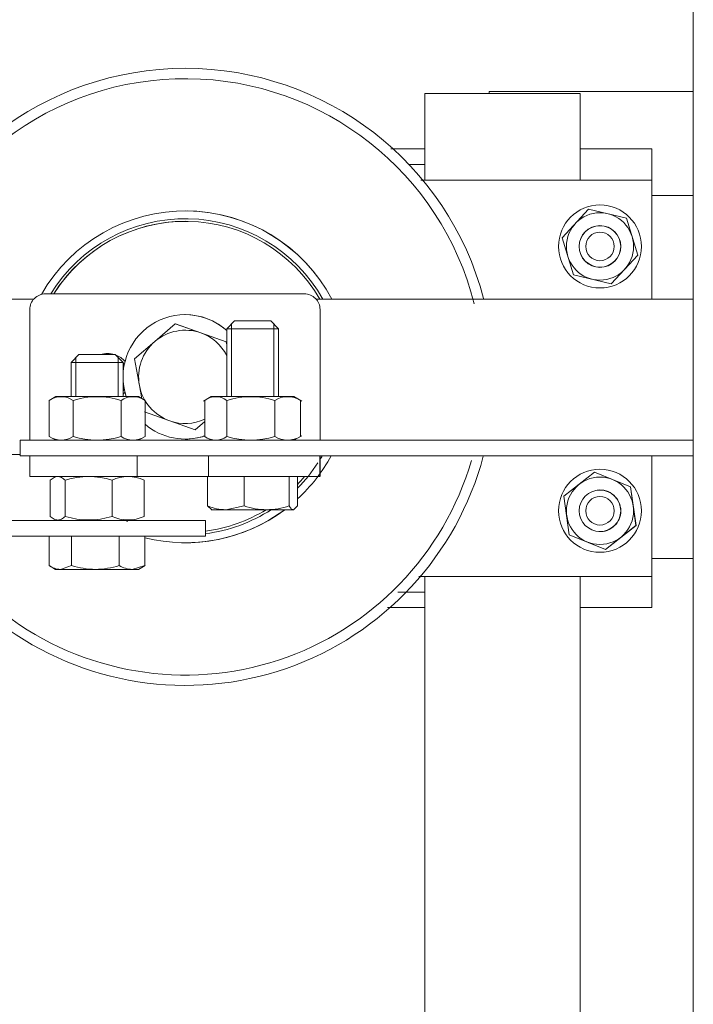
# Model space of a CAD drawing. Header units: millimetres. Extents: x -2674 to -2203, y -551 to -52.
# Tile 43 of 138: x -2395.84 to -2394.54, y -116.08 to -114.18. Entities that reach past the tile are written whole.
import ezdxf

# ---------------------------------------------------------------- set-up
doc = ezdxf.new("R2010")
doc.units = ezdxf.units.MM
doc.layers.add('layer 1', color=7, linetype='Continuous')

msp = doc.modelspace()

# ---------------------------------------------------------------- linework, layer by layer
at = {"layer": 'layer 1', "lineweight": 9}
for points in [[(-2394.5372, -107.719), (-2394.5372, -107.719), (-2394.5372, -120.2258), (-2394.5372, -120.2258)], [(-2395.0552, -114.4895), (-2395.0552, -114.4895), (-2395.0552, -114.3224), (-2395.0552, -114.3224)], [(-2395.0552, -114.3224), (-2395.0552, -114.3224), (-2395.0252, -114.3224), (-2395.0252, -114.3224)], [(-2394.7852, -114.3224), (-2394.7852, -114.3224), (-2395.0252, -114.3224), (-2395.0252, -114.3224)], [(-2394.9308, -114.3224), (-2394.9308, -114.3224), (-2394.9308, -114.319), (-2394.9308, -114.319)], [(-2394.9308, -114.319), (-2394.9308, -114.319), (-2394.8808, -114.319), (-2394.8808, -114.319)], [(-2394.8808, -114.319), (-2394.8808, -114.319), (-2394.5372, -114.319), (-2394.5372, -114.319)], [(-2394.7852, -114.3224), (-2394.7852, -114.3224), (-2394.7552, -114.3224), (-2394.7552, -114.3224)], [(-2394.7552, -114.3224), (-2394.7552, -114.3224), (-2394.7552, -114.3224), (-2394.7552, -114.3224)], [(-2394.7552, -114.4895), (-2394.7552, -114.4895), (-2394.7552, -114.3224), (-2394.7552, -114.3224)], [(-2395.1209, -114.4295), (-2395.1209, -114.4295), (-2395.0552, -114.4295), (-2395.0552, -114.4295)], [(-2394.7552, -114.4295), (-2394.7552, -114.4295), (-2394.6173, -114.4295), (-2394.6173, -114.4295)], [(-2394.6173, -114.4295), (-2394.6173, -114.4295), (-2394.6173, -114.4595), (-2394.6173, -114.4595)], [(-2394.6173, -114.4295), (-2394.6173, -114.4295), (-2394.6173, -114.4295), (-2394.6173, -114.4295)], [(-2395.086, -114.4595), (-2395.086, -114.4595), (-2395.0552, -114.4595), (-2395.0552, -114.4595)], [(-2394.6173, -114.4595), (-2394.6173, -114.4595), (-2394.6173, -114.4595), (-2394.6173, -114.4595)], [(-2394.6173, -114.4895), (-2394.6173, -114.4895), (-2395.063, -114.4895), (-2395.063, -114.4895)], [(-2394.6173, -114.719), (-2394.6173, -114.719), (-2394.6173, -114.4895), (-2394.6173, -114.4895)], [(-2394.6173, -114.4895), (-2394.6173, -114.4895), (-2394.6173, -114.4895), (-2394.6173, -114.4895)], [(-2394.6173, -114.719), (-2394.6173, -114.719), (-2394.6173, -114.4895), (-2394.6173, -114.4895)], [(-2394.6173, -114.719), (-2394.6173, -114.719), (-2394.6173, -114.4895), (-2394.6173, -114.4895)], [(-2394.6173, -114.719), (-2394.6173, -114.719), (-2394.6173, -114.4895), (-2394.6173, -114.4895)], [(-2394.6173, -114.519), (-2394.6173, -114.519), (-2394.5372, -114.519), (-2394.5372, -114.519)], [(-2395.2348, -114.719), (-2395.2904, -114.6144), (-2395.3991, -114.549), (-2395.5175, -114.549)], [(-2395.5175, -114.549), (-2395.5175, -114.549), (-2395.5175, -114.549), (-2395.5175, -114.549)], [(-2394.7392, -114.5458), (-2394.7392, -114.5458), (-2394.7905, -114.6006), (-2394.7905, -114.6006)], [(-2394.7392, -114.5458), (-2394.7392, -114.5458), (-2394.7392, -114.5458), (-2394.7392, -114.5458)], [(-2394.6661, -114.5627), (-2394.6661, -114.5627), (-2394.7392, -114.5458), (-2394.7392, -114.5458)], [(-2394.6661, -114.5627), (-2394.6661, -114.5627), (-2394.7392, -114.5458), (-2394.7392, -114.5458)], [(-2395.5175, -114.569), (-2395.6205, -114.569), (-2395.7163, -114.6219), (-2395.7713, -114.709)], [(-2395.5175, -114.569), (-2395.5175, -114.569), (-2395.5175, -114.569), (-2395.5175, -114.569)], [(-2394.6661, -114.5627), (-2394.6661, -114.5627), (-2394.6661, -114.5627), (-2394.6661, -114.5627)], [(-2394.6442, -114.6344), (-2394.6442, -114.6344), (-2394.6661, -114.5627), (-2394.6661, -114.5627)], [(-2394.6442, -114.6344), (-2394.6442, -114.6344), (-2394.6661, -114.5627), (-2394.6661, -114.5627)], [(-2394.7905, -114.6006), (-2394.7905, -114.6006), (-2394.7685, -114.6724), (-2394.7685, -114.6724)], [(-2394.6954, -114.6893), (-2394.6954, -114.6893), (-2394.6442, -114.6344), (-2394.6442, -114.6344)], [(-2394.6954, -114.6893), (-2394.6954, -114.6893), (-2394.6442, -114.6344), (-2394.6442, -114.6344)], [(-2394.6442, -114.6344), (-2394.6442, -114.6344), (-2394.6442, -114.6344), (-2394.6442, -114.6344)], [(-2394.7685, -114.6724), (-2394.7685, -114.6724), (-2394.6954, -114.6893), (-2394.6954, -114.6893)], [(-2394.6954, -114.6893), (-2394.6954, -114.6893), (-2394.6954, -114.6893), (-2394.6954, -114.6893)], [(-2395.7875, -114.709), (-2395.7875, -114.709), (-2395.2875, -114.709), (-2395.2875, -114.709)], [(-2395.2875, -114.709), (-2395.2875, -114.709), (-2395.2875, -114.709), (-2395.2875, -114.709)], [(-2395.9975, -114.719), (-2395.9975, -114.719), (-2395.8099, -114.719), (-2395.8099, -114.719)], [(-2395.2652, -114.719), (-2395.2652, -114.719), (-2394.9699, -114.719), (-2394.9699, -114.719)], [(-2394.9699, -114.719), (-2394.9699, -114.719), (-2394.9605, -114.719), (-2394.9605, -114.719)], [(-2394.9605, -114.719), (-2394.9605, -114.719), (-2394.5372, -114.719), (-2394.5372, -114.719)], [(-2395.8175, -114.9912), (-2395.8175, -114.9912), (-2395.8175, -114.739), (-2395.8175, -114.739)], [(-2395.2575, -114.739), (-2395.2575, -114.739), (-2395.2575, -114.9912), (-2395.2575, -114.9912)], [(-2395.2575, -114.739), (-2395.2575, -114.739), (-2395.2575, -114.9912), (-2395.2575, -114.9912)], [(-2395.4376, -114.7795), (-2395.4596, -114.7599), (-2395.488, -114.749), (-2395.5175, -114.749)], [(-2395.5175, -114.749), (-2395.5175, -114.749), (-2395.5175, -114.749), (-2395.5175, -114.749)], [(-2395.4226, -114.7612), (-2395.4226, -114.7612), (-2395.4376, -114.7762), (-2395.4376, -114.7762)], [(-2395.3526, -114.7612), (-2395.3526, -114.7612), (-2395.4226, -114.7612), (-2395.4226, -114.7612)], [(-2395.3376, -114.7762), (-2395.3376, -114.7762), (-2395.3526, -114.7612), (-2395.3526, -114.7612)], [(-2395.5367, -114.7669), (-2395.5367, -114.7669), (-2395.5761, -114.8007), (-2395.5761, -114.8007)], [(-2395.4876, -114.7841), (-2395.518, -114.7735), (-2395.5517, -114.7798), (-2395.5761, -114.8007)], [(-2395.5367, -114.7669), (-2395.5367, -114.7669), (-2395.5366, -114.7669), (-2395.5366, -114.7669)], [(-2395.4876, -114.7841), (-2395.4876, -114.7841), (-2395.5367, -114.7669), (-2395.5367, -114.7669)], [(-2395.4386, -114.8014), (-2395.4386, -114.8014), (-2395.5366, -114.7669), (-2395.5366, -114.7669)], [(-2395.4376, -114.8277), (-2395.4481, -114.8073), (-2395.466, -114.7917), (-2395.4876, -114.7841)], [(-2395.4386, -114.8014), (-2395.4386, -114.8014), (-2395.4876, -114.7841), (-2395.4876, -114.7841)], [(-2395.4376, -114.7762), (-2395.4376, -114.7762), (-2395.3376, -114.7762), (-2395.3376, -114.7762)], [(-2395.4376, -114.7762), (-2395.4376, -114.7762), (-2395.4376, -114.9072), (-2395.4376, -114.9072)], [(-2395.4284, -114.767), (-2395.4284, -114.767), (-2395.4284, -114.9072), (-2395.4284, -114.9072)], [(-2395.3468, -114.767), (-2395.3468, -114.767), (-2395.3468, -114.9072), (-2395.3468, -114.9072)], [(-2395.3376, -114.9072), (-2395.3376, -114.9072), (-2395.3376, -114.7762), (-2395.3376, -114.7762)], [(-2395.5761, -114.8007), (-2395.5761, -114.8007), (-2395.6156, -114.8345), (-2395.6156, -114.8345)], [(-2395.5761, -114.8007), (-2395.6005, -114.8216), (-2395.6119, -114.854), (-2395.606, -114.8856)], [(-2395.4376, -114.807), (-2395.4376, -114.807), (-2395.4386, -114.8014), (-2395.4386, -114.8014)], [(-2395.4386, -114.8014), (-2395.4386, -114.8014), (-2395.4386, -114.8014), (-2395.4386, -114.8014)], [(-2395.6538, -114.8262), (-2395.6627, -114.8233), (-2395.6723, -114.8233), (-2395.6812, -114.8262)], [(-2395.7226, -114.8262), (-2395.7226, -114.8262), (-2395.7376, -114.8412), (-2395.7376, -114.8412)], [(-2395.7376, -114.8412), (-2395.7376, -114.8412), (-2395.6376, -114.8412), (-2395.6376, -114.8412)], [(-2395.7376, -114.8412), (-2395.7376, -114.8412), (-2395.7376, -114.9072), (-2395.7376, -114.9072)], [(-2395.7284, -114.832), (-2395.7284, -114.832), (-2395.7284, -114.9072), (-2395.7284, -114.9072)], [(-2395.6526, -114.8262), (-2395.6526, -114.8262), (-2395.7226, -114.8262), (-2395.7226, -114.8262)], [(-2395.6675, -114.824), (-2395.6722, -114.824), (-2395.6768, -114.8247), (-2395.6812, -114.8262)], [(-2395.6675, -114.824), (-2395.6722, -114.824), (-2395.6768, -114.8247), (-2395.6812, -114.8262)], [(-2395.6376, -114.8412), (-2395.6376, -114.8412), (-2395.6526, -114.8262), (-2395.6526, -114.8262)], [(-2395.6336, -114.8394), (-2395.6386, -114.8338), (-2395.6449, -114.8294), (-2395.6519, -114.8268)], [(-2395.6468, -114.832), (-2395.6468, -114.832), (-2395.6468, -114.9072), (-2395.6468, -114.9072)], [(-2395.6376, -114.9072), (-2395.6376, -114.9072), (-2395.6376, -114.8412), (-2395.6376, -114.8412)], [(-2395.6352, -114.8453), (-2395.6359, -114.8443), (-2395.6367, -114.8433), (-2395.6376, -114.8424)], [(-2395.6156, -114.8345), (-2395.6156, -114.8345), (-2395.606, -114.8856), (-2395.606, -114.8856)], [(-2395.6376, -114.8957), (-2395.6367, -114.8947), (-2395.6359, -114.8937), (-2395.6352, -114.8927)], [(-2395.6376, -114.9026), (-2395.6362, -114.9014), (-2395.6348, -114.9), (-2395.6336, -114.8986)], [(-2395.606, -114.8856), (-2395.6001, -114.9172), (-2395.5777, -114.9432), (-2395.5474, -114.9539)], [(-2395.606, -114.8856), (-2395.606, -114.8856), (-2395.6012, -114.9111), (-2395.6012, -114.9111)], [(-2395.7339, -114.9144), (-2395.7478, -114.905), (-2395.766, -114.905), (-2395.7799, -114.9144)], [(-2395.7675, -114.9072), (-2395.7675, -114.9072), (-2395.7799, -114.9144), (-2395.7799, -114.9144)], [(-2395.7799, -114.984), (-2395.7799, -114.984), (-2395.7799, -114.9144), (-2395.7799, -114.9144)], [(-2395.6077, -114.9072), (-2395.6077, -114.9072), (-2395.7675, -114.9072), (-2395.7675, -114.9072)], [(-2395.6415, -114.9144), (-2395.6716, -114.9049), (-2395.7039, -114.9049), (-2395.7339, -114.9144)], [(-2395.7339, -114.984), (-2395.7339, -114.984), (-2395.7339, -114.9144), (-2395.7339, -114.9144)], [(-2395.5952, -114.9144), (-2395.6092, -114.905), (-2395.6275, -114.905), (-2395.6415, -114.9144)], [(-2395.6415, -114.984), (-2395.6415, -114.984), (-2395.6415, -114.9144), (-2395.6415, -114.9144)], [(-2395.5952, -114.9144), (-2395.5952, -114.9144), (-2395.6077, -114.9072), (-2395.6077, -114.9072)], [(-2395.5952, -114.984), (-2395.5952, -114.984), (-2395.5952, -114.9144), (-2395.5952, -114.9144)], [(-2395.4675, -114.9072), (-2395.4675, -114.9072), (-2395.4825, -114.9158), (-2395.4825, -114.9158)], [(-2395.4373, -114.9144), (-2395.4499, -114.905), (-2395.4672, -114.905), (-2395.4799, -114.9144)], [(-2395.4799, -114.9144), (-2395.4799, -114.9144), (-2395.4799, -114.984), (-2395.4799, -114.984)], [(-2395.4675, -114.9072), (-2395.4675, -114.9072), (-2395.3077, -114.9072), (-2395.3077, -114.9072)], [(-2395.345, -114.9144), (-2395.375, -114.9049), (-2395.4072, -114.9049), (-2395.4373, -114.9144)], [(-2395.4373, -114.9144), (-2395.4373, -114.9144), (-2395.4373, -114.984), (-2395.4373, -114.984)], [(-2395.2953, -114.9144), (-2395.3105, -114.905), (-2395.3297, -114.905), (-2395.345, -114.9144)], [(-2395.345, -114.9144), (-2395.345, -114.9144), (-2395.345, -114.984), (-2395.345, -114.984)], [(-2395.2927, -114.9158), (-2395.2927, -114.9158), (-2395.3077, -114.9072), (-2395.3077, -114.9072)], [(-2395.2953, -114.9144), (-2395.2953, -114.9144), (-2395.2953, -114.984), (-2395.2953, -114.984)], [(-2395.5964, -114.9367), (-2395.5964, -114.9367), (-2395.5474, -114.9539), (-2395.5474, -114.9539)], [(-2395.5474, -114.9539), (-2395.5253, -114.9617), (-2395.5011, -114.9606), (-2395.4799, -114.9508)], [(-2395.5474, -114.9539), (-2395.5474, -114.9539), (-2395.4984, -114.9712), (-2395.4984, -114.9712)], [(-2395.4984, -114.9712), (-2395.4984, -114.9712), (-2395.4799, -114.9553), (-2395.4799, -114.9553)], [(-2395.4984, -114.9712), (-2395.4984, -114.9712), (-2395.4799, -114.9553), (-2395.4799, -114.9553)], [(-2395.5952, -114.9605), (-2395.5633, -114.9876), (-2395.5196, -114.9961), (-2395.4799, -114.983)], [(-2395.4984, -114.9712), (-2395.4984, -114.9712), (-2395.4984, -114.9712), (-2395.4984, -114.9712)], [(-2395.8362, -114.9912), (-2395.8362, -114.9912), (-2395.7143, -114.9912), (-2395.7143, -114.9912)], [(-2395.8362, -114.9912), (-2395.8362, -114.9912), (-2395.8362, -115.0212), (-2395.8362, -115.0212)], [(-2395.7799, -114.984), (-2395.766, -114.9934), (-2395.7478, -114.9934), (-2395.7339, -114.984)], [(-2395.7799, -114.984), (-2395.7799, -114.984), (-2395.7675, -114.9912), (-2395.7675, -114.9912)], [(-2395.7339, -114.984), (-2395.7039, -114.9934), (-2395.6716, -114.9934), (-2395.6415, -114.984)], [(-2394.5372, -114.9912), (-2394.5372, -114.9912), (-2395.7143, -114.9912), (-2395.7143, -114.9912)], [(-2395.6415, -114.984), (-2395.6275, -114.9934), (-2395.6092, -114.9934), (-2395.5952, -114.984)], [(-2395.6077, -114.9912), (-2395.6077, -114.9912), (-2395.5952, -114.984), (-2395.5952, -114.984)], [(-2395.5175, -114.989), (-2395.5047, -114.989), (-2395.492, -114.987), (-2395.4799, -114.983)], [(-2395.5175, -114.989), (-2395.5175, -114.989), (-2395.5175, -114.989), (-2395.5175, -114.989)], [(-2395.4825, -114.9825), (-2395.4825, -114.9825), (-2395.4675, -114.9912), (-2395.4675, -114.9912)], [(-2395.4799, -114.984), (-2395.4672, -114.9934), (-2395.4499, -114.9934), (-2395.4373, -114.984)], [(-2395.4373, -114.984), (-2395.4072, -114.9934), (-2395.375, -114.9934), (-2395.345, -114.984)], [(-2395.345, -114.984), (-2395.3297, -114.9933), (-2395.3105, -114.9933), (-2395.2953, -114.984)], [(-2395.3077, -114.9912), (-2395.3077, -114.9912), (-2395.2927, -114.9825), (-2395.2927, -114.9825)], [(-2395.9975, -115.019), (-2395.9975, -115.019), (-2395.8362, -115.019), (-2395.8362, -115.019)], [(-2395.7143, -115.0212), (-2395.7143, -115.0212), (-2395.8362, -115.0212), (-2395.8362, -115.0212)], [(-2395.8176, -115.0212), (-2395.8176, -115.0212), (-2395.6106, -115.0212), (-2395.6106, -115.0212)], [(-2395.8176, -115.0212), (-2395.8176, -115.0212), (-2395.8176, -115.0612), (-2395.8176, -115.0612)], [(-2395.6106, -115.0212), (-2395.6106, -115.0212), (-2395.7143, -115.0212), (-2395.7143, -115.0212)], [(-2395.6106, -115.0212), (-2395.6106, -115.0212), (-2395.6106, -115.0612), (-2395.6106, -115.0612)], [(-2395.5732, -115.0212), (-2395.5732, -115.0212), (-2395.6106, -115.0212), (-2395.6106, -115.0212)], [(-2394.5372, -115.0212), (-2394.5372, -115.0212), (-2395.5732, -115.0212), (-2395.5732, -115.0212)], [(-2395.4727, -115.0212), (-2395.4727, -115.0212), (-2395.4727, -115.0612), (-2395.4727, -115.0612)], [(-2395.4346, -115.0213), (-2395.4346, -115.0213), (-2395.3376, -115.0213), (-2395.3376, -115.0213)], [(-2395.3007, -115.1044), (-2395.2747, -115.0804), (-2395.2528, -115.0523), (-2395.236, -115.0212)], [(-2395.3007, -115.1044), (-2395.2747, -115.0804), (-2395.2528, -115.0523), (-2395.236, -115.0212)], [(-2395.2576, -115.0212), (-2395.2576, -115.0212), (-2395.2576, -115.0612), (-2395.2576, -115.0612)], [(-2395.2575, -115.0285), (-2395.256, -115.0261), (-2395.2546, -115.0236), (-2395.2532, -115.0212)], [(-2395.2575, -115.0612), (-2395.2575, -115.0612), (-2395.2575, -115.0456), (-2395.2575, -115.0212)], [(-2394.6173, -115.254), (-2394.6173, -115.254), (-2394.6173, -115.0212), (-2394.6173, -115.0212)], [(-2394.6173, -115.254), (-2394.6173, -115.254), (-2394.6173, -115.0212), (-2394.6173, -115.0212)], [(-2394.6173, -115.254), (-2394.6173, -115.254), (-2394.6173, -115.0212), (-2394.6173, -115.0212)], [(-2394.6173, -115.254), (-2394.6173, -115.254), (-2394.6173, -115.0212), (-2394.6173, -115.0212)], [(-2395.3007, -115.0835), (-2395.286, -115.0687), (-2395.273, -115.0525), (-2395.2616, -115.035)], [(-2395.8176, -115.0612), (-2395.8176, -115.0612), (-2395.6106, -115.0612), (-2395.6106, -115.0612)], [(-2395.778, -115.138), (-2395.778, -115.138), (-2395.778, -115.0684), (-2395.778, -115.0684)], [(-2395.6587, -115.0684), (-2395.6881, -115.0589), (-2395.7197, -115.0589), (-2395.7491, -115.0684)], [(-2395.7491, -115.138), (-2395.7491, -115.138), (-2395.7491, -115.0684), (-2395.7491, -115.0684)], [(-2395.5971, -115.0684), (-2395.6166, -115.0589), (-2395.6393, -115.0589), (-2395.6587, -115.0684)], [(-2395.6587, -115.138), (-2395.6587, -115.138), (-2395.6587, -115.0684), (-2395.6587, -115.0684)], [(-2395.4727, -115.0612), (-2395.4727, -115.0612), (-2395.6106, -115.0612), (-2395.6106, -115.0612)], [(-2395.5971, -115.138), (-2395.5971, -115.138), (-2395.5971, -115.0684), (-2395.5971, -115.0684)], [(-2395.4745, -115.118), (-2395.4745, -115.118), (-2395.4745, -115.0612), (-2395.4745, -115.0612)], [(-2395.2576, -115.0612), (-2395.2576, -115.0612), (-2395.4727, -115.0612), (-2395.4727, -115.0612)], [(-2395.317, -115.0612), (-2395.317, -115.0612), (-2395.4039, -115.0612), (-2395.4039, -115.0612)], [(-2395.4039, -115.118), (-2395.4039, -115.118), (-2395.4039, -115.0612), (-2395.4039, -115.0612)], [(-2395.3007, -115.0612), (-2395.3007, -115.0612), (-2395.317, -115.0612), (-2395.317, -115.0612)], [(-2395.317, -115.118), (-2395.317, -115.118), (-2395.317, -115.0612), (-2395.317, -115.0612)], [(-2395.3007, -115.118), (-2395.3007, -115.118), (-2395.3007, -115.0612), (-2395.3007, -115.0612)], [(-2395.3007, -115.0763), (-2395.2963, -115.0718), (-2395.2921, -115.0671), (-2395.2881, -115.0623)], [(-2394.7277, -115.053), (-2394.7277, -115.053), (-2394.7869, -115.0992), (-2394.7869, -115.0992)], [(-2394.7277, -115.053), (-2394.7277, -115.053), (-2394.7277, -115.053), (-2394.7277, -115.053)], [(-2394.6581, -115.0812), (-2394.6581, -115.0812), (-2394.7277, -115.053), (-2394.7277, -115.053)], [(-2394.6581, -115.0812), (-2394.6581, -115.0812), (-2394.7277, -115.053), (-2394.7277, -115.053)], [(-2394.6581, -115.0812), (-2394.6581, -115.0812), (-2394.6581, -115.0812), (-2394.6581, -115.0812)], [(-2394.6478, -115.1555), (-2394.6478, -115.1555), (-2394.6581, -115.0812), (-2394.6581, -115.0812)], [(-2394.6477, -115.1555), (-2394.6477, -115.1555), (-2394.6581, -115.0812), (-2394.6581, -115.0812)], [(-2394.7869, -115.0992), (-2394.7869, -115.0992), (-2394.7765, -115.1735), (-2394.7765, -115.1735)], [(-2395.5953, -115.1794), (-2395.5018, -115.2028), (-2395.4028, -115.1829), (-2395.3257, -115.1252)], [(-2395.5175, -115.189), (-2395.4484, -115.189), (-2395.3811, -115.1666), (-2395.3257, -115.1252)], [(-2395.4782, -115.1664), (-2395.4368, -115.161), (-2395.397, -115.1469), (-2395.3613, -115.1252)], [(-2395.4782, -115.1715), (-2395.4332, -115.1656), (-2395.3901, -115.1498), (-2395.3519, -115.1252)], [(-2395.4745, -115.118), (-2395.4632, -115.1226), (-2395.4513, -115.125), (-2395.4392, -115.1252)], [(-2395.4745, -115.118), (-2395.4745, -115.118), (-2395.4663, -115.1252), (-2395.4663, -115.1252)], [(-2395.4676, -115.1252), (-2395.4676, -115.1252), (-2395.4392, -115.1252), (-2395.4392, -115.1252)], [(-2395.4039, -115.118), (-2395.4039, -115.118), (-2395.4392, -115.1252), (-2395.4392, -115.1252)], [(-2395.4392, -115.1252), (-2395.4392, -115.1252), (-2395.3604, -115.1252), (-2395.3604, -115.1252)], [(-2395.4039, -115.118), (-2395.3898, -115.1226), (-2395.3752, -115.125), (-2395.3604, -115.1252)], [(-2395.3604, -115.1252), (-2395.3457, -115.125), (-2395.331, -115.1226), (-2395.317, -115.118)], [(-2395.3604, -115.1252), (-2395.3604, -115.1252), (-2395.3088, -115.1252), (-2395.3088, -115.1252)], [(-2395.3007, -115.118), (-2395.3007, -115.118), (-2395.3088, -115.1252), (-2395.3088, -115.1252)], [(-2396.2749, -115.1462), (-2396.2749, -115.1462), (-2395.4782, -115.1462), (-2395.4782, -115.1462)], [(-2395.7491, -115.138), (-2395.7197, -115.1474), (-2395.6881, -115.1474), (-2395.6587, -115.138)], [(-2395.6587, -115.138), (-2395.6393, -115.1474), (-2395.6166, -115.1474), (-2395.5971, -115.138)], [(-2395.6376, -115.144), (-2395.6346, -115.1452), (-2395.6317, -115.1465), (-2395.6287, -115.1477)], [(-2395.4782, -115.1762), (-2395.4782, -115.1762), (-2395.4782, -115.1462), (-2395.4782, -115.1462)], [(-2394.7069, -115.2017), (-2394.7069, -115.2017), (-2394.6478, -115.1555), (-2394.6478, -115.1555)], [(-2394.7069, -115.2017), (-2394.7069, -115.2017), (-2394.6477, -115.1555), (-2394.6477, -115.1555)], [(-2394.6478, -115.1555), (-2394.6478, -115.1555), (-2394.6477, -115.1555), (-2394.6477, -115.1555)], [(-2396.2749, -115.1762), (-2396.2749, -115.1762), (-2395.4782, -115.1762), (-2395.4782, -115.1762)], [(-2395.7799, -115.233), (-2395.7799, -115.233), (-2395.7799, -115.1762), (-2395.7799, -115.1762)], [(-2395.737, -115.233), (-2395.737, -115.233), (-2395.737, -115.1762), (-2395.737, -115.1762)], [(-2395.6448, -115.233), (-2395.6448, -115.233), (-2395.6448, -115.1762), (-2395.6448, -115.1762)], [(-2395.5953, -115.233), (-2395.5953, -115.233), (-2395.5953, -115.1762), (-2395.5953, -115.1762)], [(-2394.7765, -115.1735), (-2394.7765, -115.1735), (-2394.7069, -115.2017), (-2394.7069, -115.2017)], [(-2395.5175, -115.189), (-2395.5175, -115.189), (-2395.5175, -115.189), (-2395.5175, -115.189)], [(-2394.7069, -115.2017), (-2394.7069, -115.2017), (-2394.7069, -115.2017), (-2394.7069, -115.2017)], [(-2394.5372, -115.219), (-2394.5372, -115.219), (-2394.6173, -115.219), (-2394.6173, -115.219)], [(-2395.78, -115.233), (-2395.78, -115.233), (-2395.7676, -115.2402), (-2395.7676, -115.2402)], [(-2395.7799, -115.233), (-2395.7736, -115.2374), (-2395.7661, -115.2399), (-2395.7585, -115.2402)], [(-2395.7585, -115.2402), (-2395.7585, -115.2402), (-2395.7676, -115.2402), (-2395.7676, -115.2402)], [(-2395.737, -115.233), (-2395.737, -115.233), (-2395.7585, -115.2402), (-2395.7585, -115.2402)], [(-2395.7585, -115.2402), (-2395.7585, -115.2402), (-2395.6909, -115.2402), (-2395.6909, -115.2402)], [(-2395.737, -115.233), (-2395.7221, -115.2376), (-2395.7065, -115.24), (-2395.6909, -115.2402)], [(-2395.6909, -115.2402), (-2395.6753, -115.24), (-2395.6597, -115.2376), (-2395.6448, -115.233)], [(-2395.6909, -115.2402), (-2395.6909, -115.2402), (-2395.62, -115.2402), (-2395.62, -115.2402)], [(-2395.6448, -115.233), (-2395.6373, -115.2375), (-2395.6287, -115.2399), (-2395.62, -115.2402)], [(-2395.5953, -115.233), (-2395.5953, -115.233), (-2395.62, -115.2402), (-2395.62, -115.2402)], [(-2395.62, -115.2402), (-2395.62, -115.2402), (-2395.6076, -115.2402), (-2395.6076, -115.2402)], [(-2395.6076, -115.2402), (-2395.6076, -115.2402), (-2395.5951, -115.233), (-2395.5951, -115.233)], [(-2394.6173, -115.254), (-2394.6173, -115.254), (-2395.0671, -115.254), (-2395.0671, -115.254)], [(-2395.0552, -120.2258), (-2395.0552, -120.2258), (-2395.0552, -115.254), (-2395.0552, -115.254)], [(-2394.7552, -120.2258), (-2394.7552, -120.2258), (-2394.7552, -115.254), (-2394.7552, -115.254)], [(-2394.6173, -115.254), (-2394.6173, -115.254), (-2394.6173, -115.254), (-2394.6173, -115.254)], [(-2395.0552, -115.284), (-2395.0552, -115.284), (-2395.1073, -115.284), (-2395.1073, -115.284)], [(-2394.6173, -115.284), (-2394.6173, -115.284), (-2394.6173, -115.284), (-2394.6173, -115.284)], [(-2394.6173, -115.314), (-2394.6173, -115.314), (-2394.6173, -115.284), (-2394.6173, -115.284)], [(-2395.1073, -115.314), (-2395.1073, -115.314), (-2395.1275, -115.314), (-2395.1275, -115.314)], [(-2395.1073, -115.314), (-2395.1073, -115.314), (-2395.1073, -115.314), (-2395.1073, -115.314)], [(-2395.0552, -115.314), (-2395.0552, -115.314), (-2395.1073, -115.314), (-2395.1073, -115.314)], [(-2394.7552, -115.314), (-2394.7552, -115.314), (-2394.6173, -115.314), (-2394.6173, -115.314)], [(-2394.6173, -115.314), (-2394.6173, -115.314), (-2394.6173, -115.314), (-2394.6173, -115.314)]]:
    msp.add_open_spline(points, degree=3, dxfattribs=at)
for points, knots in [([(-2394.9418, -114.7182), (-2395.0104, -114.4565), (-2395.247, -114.274), (-2395.5176, -114.274), (-2395.5176, -114.274), (-2395.7881, -114.2741), (-2396.0246, -114.4567), (-2396.0931, -114.7185)], [0, 0, 0, 0, 0.333333, 0.333333, 0.333333, 0.333333, 1, 1, 1, 1]), ([(-2394.9599, -114.7283), (-2395.0239, -114.4748), (-2395.2508, -114.2963), (-2395.5123, -114.294), (-2395.5123, -114.294), (-2395.7737, -114.2916), (-2396.0038, -114.4658), (-2396.0724, -114.7181)], [0, 0, 0, 0, 0.333333, 0.333333, 0.333333, 0.333333, 1, 1, 1, 1]), ([(-2394.6173, -114.4295), (-2394.6173, -114.4295), (-2394.6173, -114.441), (-2394.6173, -114.4595), (-2394.6173, -114.4595), (-2394.6173, -114.4781), (-2394.6173, -114.501), (-2394.6173, -114.5195), (-2394.6173, -114.5195), (-2394.6173, -114.5381), (-2394.6173, -114.5495), (-2394.6173, -114.5495)], [0, 0, 0, 0, 0.25, 0.25, 0.25, 0.25, 0.5, 0.5, 0.5, 0.5, 1, 1, 1, 1]), ([(-2394.6173, -114.4595), (-2394.6173, -114.4595), (-2394.6173, -114.4652), (-2394.6173, -114.4745), (-2394.6173, -114.4745), (-2394.6173, -114.4838), (-2394.6173, -114.4952), (-2394.6173, -114.5045), (-2394.6173, -114.5045), (-2394.6173, -114.5138), (-2394.6173, -114.5195), (-2394.6173, -114.5195)], [0, 0, 0, 0, 0.25, 0.25, 0.25, 0.25, 0.5, 0.5, 0.5, 0.5, 1, 1, 1, 1]), ([(-2394.6373, -114.6175), (-2394.6373, -114.5733), (-2394.6731, -114.5375), (-2394.7173, -114.5375), (-2394.7173, -114.5375), (-2394.7615, -114.5375), (-2394.7973, -114.5733), (-2394.7973, -114.6175), (-2394.7973, -114.6175), (-2394.7973, -114.6617), (-2394.7615, -114.6975), (-2394.7173, -114.6975), (-2394.7173, -114.6975), (-2394.6731, -114.6975), (-2394.6373, -114.6617), (-2394.6373, -114.6175)], [0, 0, 0, 0, 0.2, 0.2, 0.2, 0.2, 0.4, 0.4, 0.4, 0.4, 0.6, 0.6, 0.6, 0.6, 1, 1, 1, 1]), ([(-2395.2348, -114.719), (-2395.2895, -114.616), (-2395.3958, -114.5509), (-2395.5124, -114.5491), (-2395.5124, -114.5491), (-2395.6289, -114.5472), (-2395.7373, -114.6089), (-2395.7952, -114.71)], [0, 0, 0, 0, 0.333333, 0.333333, 0.333333, 0.333333, 1, 1, 1, 1]), ([(-2394.6524, -114.6175), (-2394.6524, -114.5817), (-2394.6815, -114.5526), (-2394.7173, -114.5526), (-2394.7173, -114.5526), (-2394.7532, -114.5526), (-2394.7822, -114.5817), (-2394.7822, -114.6175), (-2394.7822, -114.6175), (-2394.7822, -114.6534), (-2394.7532, -114.6824), (-2394.7173, -114.6824), (-2394.7173, -114.6824), (-2394.6815, -114.6824), (-2394.6524, -114.6534), (-2394.6524, -114.6175)], [0, 0, 0, 0, 0.2, 0.2, 0.2, 0.2, 0.4, 0.4, 0.4, 0.4, 0.6, 0.6, 0.6, 0.6, 1, 1, 1, 1]), ([(-2395.252, -114.719), (-2395.305, -114.6251), (-2395.4038, -114.5661), (-2395.5117, -114.5641), (-2395.5117, -114.5641), (-2395.6196, -114.562), (-2395.7206, -114.6171), (-2395.7772, -114.709)], [0, 0, 0, 0, 0.333333, 0.333333, 0.333333, 0.333333, 1, 1, 1, 1]), ([(-2395.2577, -114.719), (-2395.3103, -114.628), (-2395.4066, -114.5711), (-2395.5117, -114.5691), (-2395.5117, -114.5691), (-2395.6168, -114.567), (-2395.7152, -114.6201), (-2395.7713, -114.709)], [0, 0, 0, 0, 0.333333, 0.333333, 0.333333, 0.333333, 1, 1, 1, 1]), ([(-2394.6771, -114.6175), (-2394.6771, -114.5953), (-2394.6951, -114.5773), (-2394.7173, -114.5773), (-2394.7173, -114.5773), (-2394.7396, -114.5773), (-2394.7576, -114.5953), (-2394.7576, -114.6175), (-2394.7576, -114.6175), (-2394.7576, -114.6398), (-2394.7396, -114.6578), (-2394.7173, -114.6578), (-2394.7173, -114.6578), (-2394.6951, -114.6578), (-2394.6771, -114.6398), (-2394.6771, -114.6175)], [0, 0, 0, 0, 0.2, 0.2, 0.2, 0.2, 0.4, 0.4, 0.4, 0.4, 0.6, 0.6, 0.6, 0.6, 1, 1, 1, 1]), ([(-2394.6773, -114.6175), (-2394.6773, -114.5954), (-2394.6952, -114.5775), (-2394.7173, -114.5775), (-2394.7173, -114.5775), (-2394.7394, -114.5775), (-2394.7573, -114.5954), (-2394.7573, -114.6175), (-2394.7573, -114.6175), (-2394.7573, -114.6396), (-2394.7394, -114.6575), (-2394.7173, -114.6575), (-2394.7173, -114.6575), (-2394.6952, -114.6575), (-2394.6773, -114.6396), (-2394.6773, -114.6175)], [0, 0, 0, 0, 0.2, 0.2, 0.2, 0.2, 0.4, 0.4, 0.4, 0.4, 0.6, 0.6, 0.6, 0.6, 1, 1, 1, 1]), ([(-2394.6898, -114.6175), (-2394.6898, -114.6023), (-2394.7021, -114.59), (-2394.7173, -114.59), (-2394.7173, -114.59), (-2394.7325, -114.59), (-2394.7448, -114.6023), (-2394.7448, -114.6175), (-2394.7448, -114.6175), (-2394.7448, -114.6327), (-2394.7325, -114.645), (-2394.7173, -114.645), (-2394.7173, -114.645), (-2394.7021, -114.645), (-2394.6898, -114.6327), (-2394.6898, -114.6175)], [0, 0, 0, 0, 0.2, 0.2, 0.2, 0.2, 0.4, 0.4, 0.4, 0.4, 0.6, 0.6, 0.6, 0.6, 1, 1, 1, 1]), ([(-2395.7875, -114.709), (-2395.7955, -114.709), (-2395.8031, -114.7122), (-2395.8087, -114.7178), (-2395.8087, -114.7178), (-2395.8144, -114.7234), (-2395.8175, -114.7311), (-2395.8175, -114.739)], [0, 0, 0, 0, 0.333333, 0.333333, 0.333333, 0.333333, 1, 1, 1, 1]), ([(-2395.2575, -114.739), (-2395.2575, -114.7311), (-2395.2607, -114.7234), (-2395.2663, -114.7178), (-2395.2663, -114.7178), (-2395.2719, -114.7122), (-2395.2796, -114.709), (-2395.2875, -114.709)], [0, 0, 0, 0, 0.333333, 0.333333, 0.333333, 0.333333, 1, 1, 1, 1]), ([(-2395.2575, -114.739), (-2395.2575, -114.7311), (-2395.2607, -114.7234), (-2395.2663, -114.7178), (-2395.2663, -114.7178), (-2395.2719, -114.7122), (-2395.2796, -114.709), (-2395.2875, -114.709)], [0, 0, 0, 0, 0.333333, 0.333333, 0.333333, 0.333333, 1, 1, 1, 1]), ([(-2395.4376, -114.7795), (-2395.4782, -114.7433), (-2395.5381, -114.7389), (-2395.5835, -114.7688), (-2395.5835, -114.7688), (-2395.629, -114.7988), (-2395.6486, -114.8556), (-2395.6313, -114.9072)], [0, 0, 0, 0, 0.333333, 0.333333, 0.333333, 0.333333, 1, 1, 1, 1]), ([(-2395.8742, -115.3452), (-2395.716, -115.4637), (-2395.5092, -115.496), (-2395.3224, -115.4312), (-2395.3224, -115.4312), (-2395.1356, -115.3664), (-2394.9932, -115.213), (-2394.9424, -115.0219)], [0, 0, 0, 0, 0.333333, 0.333333, 0.333333, 0.333333, 1, 1, 1, 1]), ([(-2395.8659, -115.3266), (-2395.7152, -115.4413), (-2395.5176, -115.4745), (-2395.3376, -115.4153), (-2395.3376, -115.4153), (-2395.1577, -115.356), (-2395.0185, -115.2119), (-2394.9654, -115.03)], [0, 0, 0, 0, 0.333333, 0.333333, 0.333333, 0.333333, 1, 1, 1, 1]), ([(-2394.6373, -115.1273), (-2394.6373, -115.0831), (-2394.6731, -115.0473), (-2394.7173, -115.0473), (-2394.7173, -115.0473), (-2394.7615, -115.0473), (-2394.7973, -115.0831), (-2394.7973, -115.1273), (-2394.7973, -115.1273), (-2394.7973, -115.1715), (-2394.7615, -115.2073), (-2394.7173, -115.2073), (-2394.7173, -115.2073), (-2394.6731, -115.2073), (-2394.6373, -115.1715), (-2394.6373, -115.1273)], [0, 0, 0, 0, 0.2, 0.2, 0.2, 0.2, 0.4, 0.4, 0.4, 0.4, 0.6, 0.6, 0.6, 0.6, 1, 1, 1, 1]), ([(-2395.7491, -115.0684), (-2395.7515, -115.0662), (-2395.7539, -115.0644), (-2395.7563, -115.0632), (-2395.7563, -115.0632), (-2395.7587, -115.0619), (-2395.7611, -115.0612), (-2395.7635, -115.0612), (-2395.7635, -115.0612), (-2395.7648, -115.0612), (-2395.766, -115.0614), (-2395.7672, -115.0617), (-2395.7672, -115.0617), (-2395.7684, -115.062), (-2395.7696, -115.0625), (-2395.7708, -115.0631), (-2395.7708, -115.0631), (-2395.7733, -115.0644), (-2395.7756, -115.0662), (-2395.778, -115.0684)], [0, 0, 0, 0, 0.166667, 0.166667, 0.166667, 0.166667, 0.333333, 0.333333, 0.333333, 0.333333, 0.5, 0.5, 0.5, 0.5, 0.666667, 0.666667, 0.666667, 0.666667, 1, 1, 1, 1]), ([(-2394.6524, -115.1273), (-2394.6524, -115.0915), (-2394.6815, -115.0624), (-2394.7173, -115.0624), (-2394.7173, -115.0624), (-2394.7532, -115.0624), (-2394.7822, -115.0915), (-2394.7822, -115.1273), (-2394.7822, -115.1273), (-2394.7822, -115.1632), (-2394.7532, -115.1922), (-2394.7173, -115.1922), (-2394.7173, -115.1922), (-2394.6815, -115.1922), (-2394.6524, -115.1632), (-2394.6524, -115.1273)], [0, 0, 0, 0, 0.2, 0.2, 0.2, 0.2, 0.4, 0.4, 0.4, 0.4, 0.6, 0.6, 0.6, 0.6, 1, 1, 1, 1]), ([(-2394.6773, -115.1273), (-2394.6773, -115.1052), (-2394.6952, -115.0873), (-2394.7173, -115.0873), (-2394.7173, -115.0873), (-2394.7394, -115.0873), (-2394.7573, -115.1052), (-2394.7573, -115.1273), (-2394.7573, -115.1273), (-2394.7573, -115.1494), (-2394.7394, -115.1673), (-2394.7173, -115.1673), (-2394.7173, -115.1673), (-2394.6952, -115.1673), (-2394.6773, -115.1494), (-2394.6773, -115.1273)], [0, 0, 0, 0, 0.2, 0.2, 0.2, 0.2, 0.4, 0.4, 0.4, 0.4, 0.6, 0.6, 0.6, 0.6, 1, 1, 1, 1]), ([(-2394.6771, -115.1273), (-2394.6771, -115.1157), (-2394.6821, -115.1047), (-2394.6908, -115.0971), (-2394.6908, -115.0971), (-2394.6995, -115.0894), (-2394.7111, -115.0859), (-2394.7225, -115.0874)], [0, 0, 0, 0, 0.333333, 0.333333, 0.333333, 0.333333, 1, 1, 1, 1]), ([(-2394.6898, -115.1273), (-2394.6898, -115.1121), (-2394.7021, -115.0998), (-2394.7173, -115.0998), (-2394.7173, -115.0998), (-2394.7325, -115.0998), (-2394.7448, -115.1121), (-2394.7448, -115.1273), (-2394.7448, -115.1273), (-2394.7448, -115.1425), (-2394.7325, -115.1548), (-2394.7173, -115.1548), (-2394.7173, -115.1548), (-2394.7021, -115.1548), (-2394.6898, -115.1425), (-2394.6898, -115.1273)], [0, 0, 0, 0, 0.2, 0.2, 0.2, 0.2, 0.4, 0.4, 0.4, 0.4, 0.6, 0.6, 0.6, 0.6, 1, 1, 1, 1]), ([(-2395.3088, -115.1252), (-2395.3095, -115.1252), (-2395.3102, -115.125), (-2395.3109, -115.1247), (-2395.3109, -115.1247), (-2395.3116, -115.1243), (-2395.3123, -115.1239), (-2395.3129, -115.1232), (-2395.3129, -115.1232), (-2395.3143, -115.122), (-2395.3156, -115.1202), (-2395.317, -115.118)], [0, 0, 0, 0, 0.25, 0.25, 0.25, 0.25, 0.5, 0.5, 0.5, 0.5, 1, 1, 1, 1]), ([(-2394.7193, -115.1675), (-2394.7083, -115.1681), (-2394.6975, -115.1641), (-2394.6896, -115.1565), (-2394.6896, -115.1565), (-2394.6816, -115.1489), (-2394.6771, -115.1383), (-2394.6771, -115.1273)], [0, 0, 0, 0, 0.333333, 0.333333, 0.333333, 0.333333, 1, 1, 1, 1]), ([(-2395.7491, -115.138), (-2395.7515, -115.1401), (-2395.7539, -115.1419), (-2395.7563, -115.1432), (-2395.7563, -115.1432), (-2395.7587, -115.1444), (-2395.7611, -115.1451), (-2395.7635, -115.1451), (-2395.7635, -115.1451), (-2395.7648, -115.1451), (-2395.766, -115.1449), (-2395.7672, -115.1446), (-2395.7672, -115.1446), (-2395.7684, -115.1443), (-2395.7696, -115.1438), (-2395.7708, -115.1432), (-2395.7708, -115.1432), (-2395.7733, -115.1419), (-2395.7756, -115.1401), (-2395.778, -115.138)], [0, 0, 0, 0, 0.166667, 0.166667, 0.166667, 0.166667, 0.333333, 0.333333, 0.333333, 0.333333, 0.5, 0.5, 0.5, 0.5, 0.666667, 0.666667, 0.666667, 0.666667, 1, 1, 1, 1]), ([(-2394.6173, -115.194), (-2394.6173, -115.194), (-2394.6173, -115.2055), (-2394.6173, -115.224), (-2394.6173, -115.224), (-2394.6173, -115.2426), (-2394.6173, -115.2655), (-2394.6173, -115.284), (-2394.6173, -115.284), (-2394.6173, -115.3026), (-2394.6173, -115.314), (-2394.6173, -115.314)], [0, 0, 0, 0, 0.25, 0.25, 0.25, 0.25, 0.5, 0.5, 0.5, 0.5, 1, 1, 1, 1]), ([(-2394.6173, -115.224), (-2394.6173, -115.224), (-2394.6173, -115.2297), (-2394.6173, -115.239), (-2394.6173, -115.239), (-2394.6173, -115.2483), (-2394.6173, -115.2597), (-2394.6173, -115.269), (-2394.6173, -115.269), (-2394.6173, -115.2783), (-2394.6173, -115.284), (-2394.6173, -115.284)], [0, 0, 0, 0, 0.25, 0.25, 0.25, 0.25, 0.5, 0.5, 0.5, 0.5, 1, 1, 1, 1])]:
    msp.add_open_spline(points, degree=3, knots=knots, dxfattribs=at)

doc.saveas('drawing.dxf')
